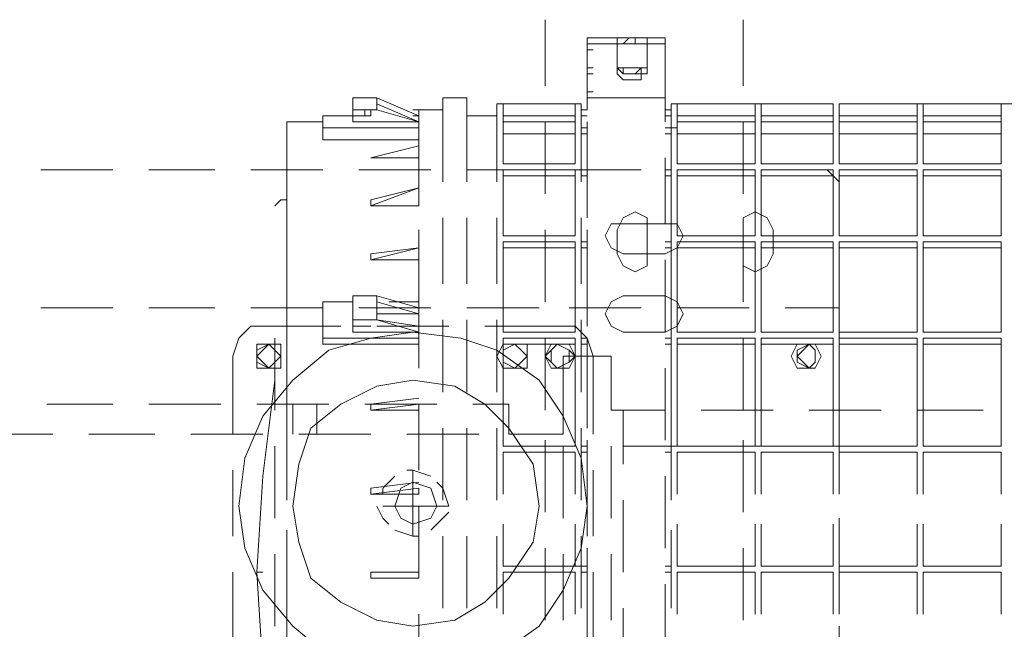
# Model space of a CAD drawing. Header units: millimetres. Extents: x 0 to 1151, y 0 to 297.
# Tile 34 of 93: x 324.84 to 331.79, y 142.5 to 146.79. Entities that reach past the tile are written whole.
import ezdxf

# ---------------------------------------------------------------- set-up
doc = ezdxf.new("R2010")
doc.units = ezdxf.units.MM
doc.header["$MEASUREMENT"] = 0
doc.layers.get('0').update_dxf_attribs({"linetype": 'CONTINUOUS'})

msp = doc.modelspace()

# ---------------------------------------------------------------- linework, layer by layer
at = {"color": 7, "linetype": 'Continuous', "lineweight": 20, "true_color": 0x000007}
for p, q in [((328.549, 146.7943), (328.549, 146.3287)), ((329.946, 146.3287), (329.946, 146.7943)), ((328.8453, 146.1593), (328.8453, 146.6673)), ((328.8453, 146.3287), (328.8453, 146.6673)), ((328.8453, 146.6673), (329.057, 146.6673)), ((329.057, 146.6673), (329.057, 146.6673)), ((329.057, 146.625), (329.057, 146.6673)), ((329.1417, 146.6673), (329.184, 146.6673)), ((329.2687, 146.6673), (329.2687, 146.6673)), ((329.2687, 146.6673), (329.3957, 146.6673)), ((329.2687, 146.625), (329.2687, 146.6673)), ((329.2687, 146.6673), (329.3957, 146.6673)), ((329.3957, 146.6673), (329.3957, 146.6673)), ((329.3957, 146.6673), (329.3957, 146.0747)), ((328.8453, 146.5827), (328.8453, 146.625)), ((328.8453, 146.625), (328.8453, 146.4557)), ((328.8453, 146.625), (328.8877, 146.625)), ((328.8453, 146.5827), (328.8453, 146.2863)), ((328.8453, 146.5827), (328.8877, 146.5827)), ((328.8453, 146.5827), (328.8877, 146.5827)), ((329.057, 146.625), (329.2687, 146.625)), ((328.8453, 146.4557), (328.8877, 146.4557)), ((328.8453, 146.4557), (328.8453, 146.244)), ((329.057, 146.4557), (329.2687, 146.4557)), ((329.2687, 146.4133), (329.2687, 146.4557)), ((328.8453, 146.1593), (328.8453, 146.4133)), ((328.8453, 146.4133), (328.8877, 146.4133)), ((328.8453, 146.2863), (328.8877, 146.2863)), ((328.8453, 146.2863), (328.8877, 146.2863)), ((327.8293, 146.244), (327.8293, 145.6513)), ((327.9987, 146.244), (327.8293, 146.244)), ((327.9987, 146.244), (327.9987, 145.6513)), ((328.8453, 146.244), (328.8453, 146.244)), ((328.8453, 146.244), (329.3957, 146.244)), ((327.1943, 146.1593), (327.279, 146.1593)), ((327.279, 146.1593), (327.279, 146.117)), ((327.66, 146.1593), (327.66, 146.117)), ((327.66, 146.1593), (327.8293, 146.1593)), ((327.8293, 145.6513), (327.8293, 146.1593)), ((328.2103, 146.2017), (328.2103, 145.6513)), ((328.2103, 146.2017), (328.803, 146.2017)), ((328.803, 145.6513), (328.803, 146.2017)), ((328.8453, 146.1593), (328.803, 146.1593)), ((328.8453, 146.1593), (328.803, 146.1593)), ((329.438, 146.1593), (329.3957, 146.1593)), ((329.438, 146.2017), (329.438, 145.6513)), ((329.438, 146.2017), (329.7343, 146.2017)), ((329.9883, 146.2017), (330.4963, 146.2017)), ((330.0307, 146.0747), (330.0307, 146.2017)), ((330.581, 146.2017), (330.073, 146.2017)), ((330.073, 146.2017), (330.073, 146.0747)), ((330.581, 146.0747), (330.581, 146.2017)), ((331.1737, 146.2017), (330.6233, 146.2017)), ((330.6233, 146.2017), (330.6233, 146.0747)), ((330.7503, 146.2017), (331.2583, 146.2017)), ((331.1737, 146.0747), (331.1737, 146.2017)), ((331.7663, 146.2017), (331.216, 146.2017)), ((331.216, 146.2017), (331.216, 146.0747)), ((331.5123, 146.2017), (332.0203, 146.2017)), ((331.7663, 146.0747), (331.7663, 146.2017)), ((326.7287, 146.0747), (326.7287, 145.6937)), ((326.7287, 146.0747), (326.9827, 146.0747)), ((326.9827, 146.117), (327.1943, 146.117)), ((327.3213, 146.117), (327.1943, 146.117)), ((327.66, 146.117), (327.6177, 146.117)), ((328.2103, 146.117), (327.9987, 146.117)), ((328.2103, 146.117), (328.2103, 145.6513)), ((328.549, 146.0747), (328.549, 145.5667)), ((328.7607, 146.0747), (328.7607, 146.117)), ((328.803, 146.117), (328.8453, 146.117)), ((328.8453, 145.5667), (328.8453, 146.0747)), ((329.946, 145.5667), (329.946, 146.0747)), ((330.0307, 146.0747), (330.0307, 146.117)), ((330.0307, 145.7783), (330.0307, 146.0747)), ((330.073, 146.0747), (330.581, 146.0747)), ((330.581, 146.0747), (330.073, 146.0747)), ((330.073, 146.0747), (330.073, 145.7783)), ((330.581, 146.0747), (330.581, 146.117)), ((330.6233, 146.0747), (331.1737, 146.0747)), ((331.1737, 146.0747), (330.6233, 146.0747)), ((330.6233, 146.0747), (330.6233, 145.7783)), ((331.1737, 146.0747), (331.1737, 146.117)), ((331.1737, 145.7783), (331.1737, 146.0747)), ((331.216, 146.0747), (331.7663, 146.0747)), ((331.7663, 146.0747), (331.216, 146.0747)), ((331.216, 146.0747), (331.216, 145.7783)), ((331.7663, 146.0747), (331.7663, 146.117)), ((326.7287, 146.0323), (326.7287, 145.9477)), ((326.9827, 146.0323), (326.9827, 145.9477)), ((328.8453, 146.0323), (328.803, 146.0323)), ((328.803, 146.0323), (328.8453, 146.0323)), ((329.438, 146.0323), (329.4803, 146.0323)), ((326.7287, 145.5243), (326.7287, 145.99)), ((326.7287, 145.99), (326.7287, 145.6937)), ((326.7287, 145.482), (326.7287, 145.9477)), ((326.7287, 145.9477), (326.7287, 145.5243)), ((326.9827, 145.99), (326.9827, 145.99)), ((326.9827, 145.9477), (327.66, 145.9477)), ((328.7607, 145.7783), (328.7607, 145.99)), ((328.803, 145.99), (328.8453, 145.99)), ((330.0307, 145.7783), (330.0307, 145.99)), ((330.581, 145.7783), (330.581, 145.99)), ((327.66, 145.8207), (327.3213, 145.8207)), ((329.3957, 145.8207), (329.3957, 145.355)), ((325.501, 145.736), (324.993, 145.736)), ((326.2207, 145.736), (325.755, 145.736)), ((326.9827, 145.736), (326.4747, 145.736)), ((327.7447, 145.736), (327.2367, 145.736)), ((328.5067, 145.736), (327.9987, 145.736)), ((329.2263, 145.736), (328.7183, 145.736)), ((328.8453, 145.736), (328.803, 145.736)), ((328.803, 145.736), (328.8453, 145.736)), ((328.8453, 145.7783), (328.8453, 145.3973)), ((329.438, 145.736), (329.3957, 145.736)), ((329.3957, 145.736), (329.438, 145.736)), ((329.438, 145.736), (329.438, 145.736)), ((329.4803, 145.7783), (330.0307, 145.7783)), ((329.4803, 145.736), (329.4803, 145.2703)), ((330.0307, 145.736), (329.4803, 145.736)), ((329.9883, 145.736), (329.4803, 145.736)), ((330.0307, 145.2703), (330.0307, 145.736)), ((330.073, 145.7783), (330.581, 145.7783)), ((330.581, 145.736), (330.073, 145.736)), ((330.073, 145.736), (330.073, 145.2703)), ((330.5387, 145.736), (330.2423, 145.736)), ((330.5387, 145.736), (330.6233, 145.6513)), ((330.581, 145.2703), (330.581, 145.736)), ((330.6233, 145.7783), (331.1737, 145.7783)), ((331.1737, 145.736), (330.6233, 145.736)), ((330.6233, 145.736), (330.6233, 145.2703)), ((331.1737, 145.2703), (331.1737, 145.736)), ((331.216, 145.7783), (331.7663, 145.7783)), ((331.7663, 145.736), (331.216, 145.736)), ((331.216, 145.736), (331.216, 145.2703)), ((331.7663, 145.2703), (331.7663, 145.736)), ((326.7287, 145.5243), (326.7287, 145.6937)), ((328.7607, 145.2703), (328.7607, 145.6937)), ((328.803, 145.6937), (328.8453, 145.6937)), ((329.3957, 145.6937), (329.438, 145.6937)), ((329.438, 145.6937), (329.438, 145.228)), ((330.0307, 145.6937), (330.0307, 145.2703)), ((330.581, 145.6937), (330.581, 145.2703)), ((331.7663, 145.6937), (331.7663, 145.2703)), ((326.7287, 145.6513), (326.7287, 145.5243)), ((327.3213, 145.5243), (327.66, 145.609)), ((330.6233, 145.355), (330.6233, 145.6513)), ((326.7287, 145.5243), (326.7287, 145.1433)), ((326.7287, 145.5243), (326.7287, 144.8047)), ((326.7287, 145.4397), (326.7287, 144.9317)), ((327.8293, 144.9317), (327.8293, 145.3973)), ((327.8293, 145.3973), (327.8293, 144.9317)), ((327.9987, 145.3973), (327.9987, 144.9317)), ((328.2103, 145.3973), (328.2103, 144.9317)), ((328.2103, 145.3973), (328.2103, 144.9317)), ((328.803, 144.9317), (328.803, 145.3973)), ((329.438, 145.3973), (329.438, 144.9317)), ((327.66, 144.7623), (327.66, 145.3127)), ((328.549, 145.3127), (328.549, 144.8047)), ((328.8453, 144.8047), (328.8453, 145.3127)), ((329.946, 144.8047), (329.946, 145.3127)), ((329.4803, 145.2703), (330.0307, 145.2703)), ((330.073, 145.2703), (330.581, 145.2703)), ((330.6233, 145.2703), (331.1737, 145.2703)), ((331.216, 145.2703), (331.7663, 145.2703)), ((327.3213, 145.1433), (327.66, 145.1857)), ((328.7607, 144.593), (328.7607, 145.1857)), ((328.803, 145.228), (328.8453, 145.228)), ((328.803, 145.1857), (328.8453, 145.1857)), ((328.8453, 145.1857), (328.803, 145.1857)), ((328.8453, 145.1857), (328.803, 145.1857)), ((329.3957, 145.228), (329.438, 145.228)), ((329.438, 145.1857), (329.3957, 145.1857)), ((329.438, 145.1857), (329.3957, 145.1857)), ((329.438, 144.5507), (329.438, 145.1857)), ((329.4803, 145.228), (329.4803, 144.593)), ((330.0307, 145.228), (329.4803, 145.228)), ((330.0307, 144.593), (330.0307, 145.228)), ((330.0307, 145.1857), (330.0307, 144.593)), ((330.581, 145.228), (330.073, 145.228)), ((330.073, 145.228), (330.073, 144.593)), ((330.581, 144.593), (330.581, 145.228)), ((330.581, 145.1857), (330.581, 144.593)), ((331.1737, 145.228), (330.6233, 145.228)), ((330.6233, 145.228), (330.6233, 144.593)), ((331.1737, 144.593), (331.1737, 145.228)), ((331.1737, 145.1857), (331.1737, 144.593)), ((331.7663, 145.228), (331.216, 145.228)), ((331.216, 145.228), (331.216, 144.593)), ((331.7663, 144.593), (331.7663, 145.228)), ((331.7663, 145.1857), (331.7663, 144.593)), ((328.8453, 145.1433), (328.8453, 144.6353)), ((329.3957, 145.101), (329.3957, 144.593)), ((330.6233, 144.847), (330.6233, 145.101)), ((330.6233, 144.7623), (330.6233, 144.847)), ((325.501, 144.7623), (324.993, 144.7623)), ((326.2207, 144.7623), (325.755, 144.7623)), ((326.9827, 144.7623), (326.4747, 144.7623)), ((326.7287, 144.8047), (326.7287, 144.5083)), ((326.7287, 144.8047), (326.7287, 144.466)), ((326.9827, 144.8047), (327.1943, 144.8047)), ((326.9827, 144.7623), (326.9827, 144.72)), ((327.7447, 144.7623), (327.2367, 144.7623)), ((327.3637, 144.6777), (327.3637, 144.8047)), ((327.4483, 144.8047), (327.66, 144.8047)), ((327.66, 144.7623), (327.66, 144.593)), ((327.66, 144.593), (327.66, 144.7623)), ((328.5067, 144.7623), (327.9987, 144.7623)), ((329.2263, 144.7623), (328.7183, 144.7623)), ((329.9883, 144.7623), (329.4803, 144.7623)), ((330.6233, 144.7623), (330.2423, 144.7623)), ((330.6233, 144.593), (330.6233, 144.7623)), ((327.66, 144.72), (327.3637, 144.72)), ((326.7287, 144.6777), (326.7287, 144.1697)), ((326.9827, 144.6777), (326.9827, 144.593)), ((327.1943, 144.6353), (327.1943, 144.6353)), ((327.3637, 144.6353), (327.8717, 144.6353)), ((327.8293, 144.1697), (327.8293, 144.6777)), ((327.8293, 144.6777), (327.8293, 144.1697)), ((327.9987, 144.6777), (327.9987, 144.1697)), ((328.1257, 144.6353), (328.6337, 144.6353)), ((328.2103, 144.6777), (328.2103, 144.1697)), ((328.2103, 144.6777), (328.2103, 144.1697)), ((328.803, 144.1697), (328.803, 144.6777)), ((329.438, 144.6777), (329.438, 144.1697)), ((326.644, 144.0427), (326.644, 144.5507)), ((326.644, 144.5507), (326.644, 144.2543)), ((326.9827, 144.5507), (326.9827, 144.5083)), ((328.549, 144.5507), (328.549, 144.0427)), ((328.803, 144.5507), (328.8453, 144.5507)), ((328.8453, 144.085), (328.8453, 144.5507)), ((329.3957, 144.5507), (329.438, 144.5507)), ((329.4803, 144.593), (330.0307, 144.593)), ((329.4803, 144.5507), (329.4803, 143.7887)), ((330.0307, 144.5507), (329.4803, 144.5507)), ((329.946, 144.0427), (329.946, 144.5507)), ((330.0307, 143.7887), (330.0307, 144.5507)), ((330.073, 144.593), (330.581, 144.593)), ((330.581, 144.5507), (330.073, 144.5507)), ((330.073, 144.5507), (330.073, 143.7887)), ((330.581, 143.7887), (330.581, 144.5507)), ((330.6233, 144.593), (331.1737, 144.593)), ((330.6233, 144.593), (330.6233, 144.2543)), ((331.1737, 144.5507), (330.6233, 144.5507)), ((330.6233, 144.5507), (330.6233, 143.7887)), ((331.1737, 143.7887), (331.1737, 144.5507)), ((331.216, 144.593), (331.7663, 144.593)), ((331.7663, 144.5507), (331.216, 144.5507)), ((331.216, 144.5507), (331.216, 143.7887)), ((331.7663, 143.7887), (331.7663, 144.5507)), ((326.9827, 144.5083), (327.66, 144.5083)), ((327.66, 144.5083), (327.66, 144.5083)), ((328.7607, 143.7887), (328.7607, 144.5083)), ((328.803, 144.5083), (328.8453, 144.5083)), ((328.8453, 144.5083), (328.803, 144.5083)), ((329.438, 144.5083), (329.3957, 144.5083)), ((330.0307, 144.5083), (330.0307, 143.7887)), ((330.581, 144.5083), (330.581, 143.7887)), ((331.1737, 144.5083), (331.1737, 143.7887)), ((331.7663, 144.5083), (331.7663, 143.7887)), ((329.0147, 144.0427), (329.0147, 144.4237)), ((328.8453, 144.3813), (328.8453, 143.9157)), ((329.3957, 144.339), (329.3957, 143.831)), ((326.7287, 144.212), (326.7287, 143.8733)), ((325.0353, 144.085), (325.501, 144.085)), ((325.501, 144.085), (325.0353, 144.085)), ((325.755, 144.085), (326.263, 144.085)), ((326.263, 144.085), (325.755, 144.085)), ((326.517, 144.085), (327.025, 144.085)), ((327.025, 144.085), (326.517, 144.085)), ((326.771, 144.085), (326.771, 143.8733)), ((326.9403, 144.085), (326.9403, 143.8733)), ((327.279, 144.085), (327.787, 144.085)), ((327.787, 144.085), (327.279, 144.085)), ((327.3213, 144.085), (327.66, 144.1273)), ((327.66, 143.6193), (327.66, 144.085)), ((328.295, 144.085), (328.041, 144.085)), ((328.295, 144.085), (328.295, 143.8733)), ((329.0147, 144.0427), (329.3957, 144.0427)), ((329.0993, 143.6617), (329.0993, 144.0427)), ((329.6497, 144.0427), (330.1577, 144.0427)), ((329.6497, 144.0427), (330.1577, 144.0427)), ((330.4117, 144.0427), (330.9197, 144.0427)), ((330.4117, 144.0427), (330.9197, 144.0427)), ((330.6233, 144.0003), (330.6233, 143.4923)), ((331.1737, 144.0427), (331.6393, 144.0427)), ((331.1737, 144.0427), (331.6393, 144.0427)), ((325.0777, 143.8733), (324.5697, 143.8733)), ((325.7973, 143.8733), (325.3317, 143.8733)), ((326.5593, 143.8733), (326.0513, 143.8733)), ((326.7287, 143.9157), (326.7287, 143.4077)), ((327.3213, 143.8733), (326.8133, 143.8733)), ((328.0833, 143.8733), (327.5753, 143.8733)), ((327.8293, 143.4077), (327.8293, 143.9157)), ((327.8293, 143.9157), (327.8293, 143.4077)), ((327.9987, 143.9157), (327.9987, 143.4077)), ((328.2103, 143.9157), (328.2103, 143.4077)), ((328.2103, 143.9157), (328.2103, 143.4077)), ((328.676, 143.8733), (328.295, 143.8733)), ((328.803, 143.4077), (328.803, 143.9157)), ((329.438, 143.9157), (329.438, 143.4077)), ((326.644, 143.2807), (326.644, 143.7887)), ((326.7287, 143.831), (326.7287, 143.6617)), ((326.7287, 143.831), (326.7287, 143.45)), ((328.549, 143.831), (328.549, 143.323)), ((328.676, 143.2807), (328.676, 143.7887)), ((328.803, 143.7887), (328.8453, 143.7887)), ((328.8453, 143.323), (328.8453, 143.831)), ((329.0147, 143.2807), (329.0147, 143.7887)), ((329.0993, 143.7887), (329.4803, 143.7887)), ((329.438, 143.7887), (329.438, 143.7463)), ((329.4803, 143.7887), (330.0307, 143.7887)), ((329.7343, 143.7887), (330.2, 143.7887)), ((329.946, 143.323), (329.946, 143.831)), ((330.073, 143.7887), (330.581, 143.7887)), ((330.454, 143.7887), (330.962, 143.7887)), ((330.6233, 143.7887), (331.1737, 143.7887)), ((331.216, 143.7887), (331.724, 143.7887)), ((331.216, 143.7887), (331.7663, 143.7887)), ((328.2527, 143.7463), (328.7607, 143.7463)), ((328.7607, 143.45), (328.7607, 143.7463)), ((328.803, 143.7463), (328.8453, 143.7463)), ((328.8453, 143.7463), (328.803, 143.7463)), ((329.438, 143.7463), (329.438, 143.45)), ((329.4803, 143.7463), (329.4803, 143.45)), ((330.0307, 143.7463), (329.4803, 143.7463)), ((329.4803, 143.7463), (330.0307, 143.7463)), ((330.0307, 143.45), (330.0307, 143.7463)), ((330.0307, 143.7463), (330.0307, 143.45)), ((330.581, 143.7463), (330.073, 143.7463)), ((330.073, 143.7463), (330.073, 143.45)), ((330.073, 143.7463), (330.581, 143.7463)), ((330.581, 143.45), (330.581, 143.7463)), ((330.581, 143.7463), (330.581, 143.45)), ((331.1737, 143.7463), (330.6233, 143.7463)), ((330.6233, 143.7463), (330.6233, 143.45)), ((331.1737, 143.7463), (330.6233, 143.7463)), ((331.1737, 143.45), (331.1737, 143.7463)), ((331.1737, 143.7463), (331.1737, 143.45)), ((331.7663, 143.7463), (331.216, 143.7463)), ((331.216, 143.7463), (331.216, 143.45)), ((331.216, 143.7463), (331.7663, 143.7463)), ((331.7663, 143.45), (331.7663, 143.7463)), ((331.7663, 143.7463), (331.7663, 143.45)), ((328.8453, 143.6617), (328.8453, 143.1537)), ((326.3477, 143.1537), (326.3477, 143.6193)), ((327.6177, 143.1537), (327.6177, 143.6193)), ((328.8877, 143.6193), (328.8877, 143.1537)), ((329.3957, 143.577), (329.3957, 143.069)), ((327.3213, 143.4923), (327.66, 143.5347)), ((327.66, 143.4923), (327.3213, 143.45)), ((327.66, 143.4923), (327.66, 143.45)), ((329.0993, 142.8997), (329.0993, 143.4077)), ((327.8717, 143.3653), (327.406, 143.3653)), ((327.66, 142.8573), (327.66, 143.3653)), ((328.2527, 142.942), (328.2527, 143.2383)), ((328.7607, 143.2383), (328.7607, 142.942)), ((329.4803, 143.2383), (329.4803, 142.942)), ((330.0307, 142.942), (330.0307, 143.2383)), ((330.073, 143.2383), (330.073, 142.942)), ((330.581, 142.942), (330.581, 143.2383)), ((330.6233, 143.2807), (330.6233, 142.7727)), ((330.6233, 143.2383), (330.6233, 142.942)), ((331.1737, 142.942), (331.1737, 143.2383)), ((331.216, 143.2383), (331.216, 142.942)), ((331.7663, 142.942), (331.7663, 143.2383)), ((326.7287, 143.196), (326.7287, 142.815)), ((326.7287, 143.196), (326.7287, 142.688)), ((328.7607, 142.942), (328.7607, 143.196)), ((329.438, 143.196), (329.438, 142.942)), ((330.0307, 143.196), (330.0307, 142.942)), ((330.581, 143.196), (330.581, 142.942)), ((331.1737, 143.196), (331.1737, 142.942)), ((331.7663, 143.196), (331.7663, 142.942)), ((327.8293, 142.6457), (327.8293, 143.1537)), ((327.8293, 143.1537), (327.8293, 142.6457)), ((327.9987, 143.1537), (327.9987, 142.6457)), ((328.2103, 143.1537), (328.2103, 142.6457)), ((328.2103, 143.1537), (328.2103, 142.6457)), ((328.803, 142.6457), (328.803, 143.1537)), ((329.438, 143.1537), (329.438, 142.6457)), ((326.644, 142.5187), (326.644, 143.0267)), ((328.549, 143.069), (328.549, 142.561)), ((328.676, 142.561), (328.676, 143.0267)), ((328.8453, 142.561), (328.8453, 143.069)), ((329.0147, 142.561), (329.0147, 143.0267)), ((329.946, 142.561), (329.946, 143.069)), ((326.517, 142.8997), (326.5593, 142.8997)), ((327.3213, 142.8997), (327.66, 142.8997)), ((328.2527, 142.942), (328.7607, 142.942)), ((328.2527, 142.942), (328.295, 142.942)), ((328.2527, 142.6033), (328.2527, 142.8997)), ((328.7607, 142.8997), (328.2527, 142.8997)), ((328.2527, 142.8997), (328.295, 142.8997)), ((328.7607, 142.942), (328.803, 142.942)), ((328.7607, 142.8997), (328.7607, 142.6033)), ((328.7607, 142.8997), (328.7607, 142.6033)), ((328.803, 142.942), (328.8453, 142.942)), ((328.8453, 142.8997), (328.803, 142.8997)), ((328.8453, 142.8997), (328.8453, 142.3917)), ((329.3957, 142.942), (329.438, 142.942)), ((329.438, 142.8997), (329.3957, 142.8997)), ((329.438, 142.6457), (329.438, 142.942)), ((329.4803, 142.942), (330.0307, 142.942)), ((329.4803, 142.942), (329.4803, 142.942)), ((329.4803, 142.8997), (329.4803, 142.6033)), ((330.0307, 142.8997), (329.4803, 142.8997)), ((329.4803, 142.8997), (329.4803, 142.8997)), ((330.0307, 142.6033), (330.0307, 142.8997)), ((330.0307, 142.8997), (330.0307, 142.6457)), ((330.073, 142.942), (330.581, 142.942)), ((330.581, 142.8997), (330.073, 142.8997)), ((330.073, 142.8997), (330.073, 142.6033)), ((330.581, 142.6033), (330.581, 142.8997)), ((330.581, 142.8997), (330.581, 142.6457)), ((330.6233, 142.942), (331.1737, 142.942)), ((331.1737, 142.8997), (330.6233, 142.8997)), ((330.6233, 142.8997), (330.6233, 142.6033)), ((331.1737, 142.6033), (331.1737, 142.8997)), ((331.1737, 142.8997), (331.1737, 142.6457)), ((331.216, 142.942), (331.7663, 142.942)), ((331.7663, 142.8997), (331.216, 142.8997)), ((331.216, 142.8997), (331.216, 142.6033)), ((331.7663, 142.6033), (331.7663, 142.8997)), ((331.7663, 142.8997), (331.7663, 142.6457)), ((326.7287, 142.7727), (326.7287, 142.815)), ((326.7287, 142.815), (326.7287, 142.815)), ((327.3213, 142.8573), (327.66, 142.8573)), ((329.3957, 142.815), (329.3957, 142.3493)), ((326.7287, 142.7727), (326.7287, 142.7727)), ((326.7287, 142.7727), (326.7287, 142.3917)), ((329.0993, 142.18), (329.0993, 142.6457)), ((330.6233, 142.5187), (330.6233, 142.18))]:
    msp.add_line(p, q, dxfattribs=at)
for points in [[(328.8453, 146.6673), (329.057, 146.6673), (329.2687, 146.6673)], [(329.2263, 146.6673), (329.184, 146.6673), (329.1417, 146.6673), (329.0993, 146.6673)], [(329.184, 146.625), (329.184, 146.6673), (329.1417, 146.6673), (329.0993, 146.625)], [(329.057, 146.4557), (329.057, 146.625), (328.8453, 146.625)], [(329.3957, 146.625), (329.2687, 146.625), (329.2687, 146.4133)], [(329.057, 146.4557), (329.0993, 146.4133), (329.184, 146.4133), (329.2263, 146.4133), (329.2263, 146.4557)], [(329.057, 146.4557), (329.057, 146.4133), (329.0993, 146.371), (329.1417, 146.371), (329.184, 146.371), (329.2263, 146.371), (329.2263, 146.4133), (329.2687, 146.4133)], [(329.0993, 146.4557), (329.0993, 146.4133), (329.184, 146.4133), (329.2263, 146.4557)], [(327.1943, 146.1593), (327.1943, 146.244), (327.1943, 146.2017)], [(327.1943, 146.244), (327.3637, 146.244), (327.66, 146.117)], [(327.66, 146.0747), (327.66, 146.117), (327.3637, 146.244), (327.3637, 146.2017)], [(327.3213, 146.1593), (327.3213, 146.117), (327.1943, 146.117), (327.1943, 146.0747)], [(327.66, 146.0747), (327.3637, 146.1593), (327.1943, 146.1593), (327.3213, 146.1593)], [(327.66, 146.117), (327.66, 146.0747), (327.3637, 146.2017), (327.3637, 146.1593)], [(327.66, 146.117), (327.66, 146.1593), (327.6177, 146.1593), (327.66, 146.1593)], [(328.2527, 146.117), (328.7607, 146.117), (328.7607, 146.2017)], [(329.3957, 146.117), (329.438, 146.117), (329.438, 146.1593), (329.3957, 146.1593)], [(329.4803, 145.7783), (329.4803, 146.2017), (330.0307, 146.2017)], [(329.4803, 146.117), (330.0307, 146.117), (330.0307, 146.2017)], [(330.073, 146.117), (330.581, 146.117), (330.581, 146.2017)], [(331.1737, 146.2017), (331.1737, 146.117), (330.6233, 146.117)], [(331.216, 146.117), (331.7663, 146.117), (331.7663, 146.2017)], [(326.9827, 146.0323), (326.9827, 146.117), (326.9827, 146.0747)], [(327.66, 145.99), (327.66, 146.0323), (326.9827, 146.0323), (326.9827, 146.0747), (326.9827, 146.0323), (326.9827, 145.99)], [(327.66, 145.5667), (327.66, 146.0747), (327.1943, 146.0747), (327.1943, 146.117)], [(328.2527, 145.99), (328.7607, 145.99), (328.7607, 146.0747)], [(329.3957, 146.0323), (329.438, 146.0323), (329.438, 146.117)], [(329.4803, 145.99), (330.0307, 145.99), (330.0307, 146.0747)], [(330.073, 145.99), (330.581, 145.99), (330.581, 146.0747), (330.581, 145.7783)], [(331.1737, 146.0747), (331.1737, 145.99), (330.6233, 145.99)], [(331.216, 145.99), (331.7663, 145.99), (331.7663, 146.0747), (331.7663, 145.7783)], [(329.438, 145.99), (329.438, 146.0323), (329.3957, 146.0323)], [(327.66, 145.863), (327.66, 145.99), (327.66, 145.9477)], [(329.3957, 145.99), (329.438, 145.99), (329.438, 145.736), (329.438, 145.6937)], [(327.66, 145.8207), (327.66, 145.9053), (327.3213, 145.8207), (327.66, 145.9053)], [(328.2527, 145.6937), (328.7607, 145.6937), (328.7607, 145.736)], [(329.4803, 145.6937), (330.0307, 145.6937), (330.0307, 145.736)], [(330.073, 145.6937), (330.581, 145.6937), (330.581, 145.736)], [(331.1737, 145.736), (331.1737, 145.6937), (330.6233, 145.6937)], [(331.216, 145.6937), (331.7663, 145.6937), (331.7663, 145.736)], [(327.66, 145.482), (327.66, 145.5243), (327.66, 145.609), (327.3213, 145.482)], [(326.7287, 145.5243), (326.6863, 145.5243), (326.644, 145.482)], [(327.66, 145.482), (327.3213, 145.482), (327.3213, 145.5243)], [(327.66, 145.101), (327.66, 145.1433), (327.66, 145.1857), (327.3213, 145.101)], [(328.2527, 145.1857), (328.7607, 145.1857), (328.7607, 145.228)], [(329.3957, 145.1857), (329.438, 145.1857), (329.438, 145.228)], [(329.4803, 145.1857), (330.0307, 145.1857), (330.0307, 145.228)], [(330.073, 145.1857), (330.581, 145.1857), (330.581, 145.228)], [(331.1737, 145.228), (331.1737, 145.1857), (330.6233, 145.1857)], [(331.216, 145.1857), (331.7663, 145.1857), (331.7663, 145.228)], [(327.66, 145.101), (327.3213, 145.101), (327.3213, 145.1433)], [(327.1943, 144.6777), (327.1943, 144.847), (327.1943, 144.8047), (327.1943, 144.7623)], [(327.1943, 144.847), (327.3637, 144.847), (327.66, 144.7623)], [(327.3637, 144.847), (327.3637, 144.8047), (327.66, 144.72)], [(326.9827, 144.5507), (326.9827, 144.8047), (326.9827, 144.7623)], [(327.66, 144.72), (327.66, 144.6353), (327.3637, 144.6777)], [(326.3477, 143.8733), (326.3477, 144.4237), (326.39, 144.5507), (326.4747, 144.6353), (326.6017, 144.6353), (327.1097, 144.6353)], [(327.66, 144.593), (327.3637, 144.6777), (327.1943, 144.6777), (327.1943, 144.6353), (327.3213, 144.6353)], [(327.3213, 144.6353), (327.1943, 144.6353), (327.1943, 144.593)], [(328.6337, 144.6353), (328.7607, 144.6353), (328.8453, 144.5507), (328.8877, 144.4237), (328.8877, 143.8733)], [(327.66, 144.5083), (327.66, 144.5507), (326.9827, 144.5507)], [(327.66, 144.339), (327.66, 144.593), (327.1943, 144.593)], [(328.2527, 144.5083), (328.7607, 144.5083), (328.7607, 144.5507)], [(329.3957, 144.5083), (329.438, 144.5083), (329.438, 144.5507)], [(329.4803, 144.5083), (330.0307, 144.5083), (330.0307, 144.5507)], [(330.073, 144.5083), (330.581, 144.5083), (330.581, 144.5507)], [(331.1737, 144.5507), (331.1737, 144.5083), (330.6233, 144.5083)], [(331.216, 144.5083), (331.7663, 144.5083), (331.7663, 144.5507)], [(329.3957, 143.7887), (329.438, 143.7887), (329.438, 144.5083)], [(328.041, 144.085), (328.295, 144.085), (328.295, 143.8733), (328.676, 143.8733), (328.676, 144.4237), (329.0147, 144.4237), (329.0147, 144.0427), (329.3957, 144.0427)], [(328.676, 144.0427), (328.676, 144.4237), (329.0147, 144.4237)], [(326.644, 141.545), (326.5593, 142.2223), (326.517, 142.8997), (326.5593, 143.577), (326.644, 144.2543)], [(327.66, 144.0427), (327.3213, 144.0427), (327.3213, 144.085)], [(327.66, 144.0427), (327.66, 144.085), (327.3213, 144.0427)], [(328.2527, 143.45), (328.2527, 143.7463), (328.7607, 143.7463), (328.7607, 143.45)], [(327.4907, 143.577), (327.406, 143.4923), (327.406, 143.45)], [(327.7447, 143.577), (327.6177, 143.6193), (327.5753, 143.6193)], [(327.8717, 143.3653), (327.8293, 143.4923), (327.787, 143.5347)], [(327.66, 143.45), (327.3213, 143.45), (327.3213, 143.4923)], [(327.3637, 143.3653), (327.406, 143.2807), (327.4483, 143.2383)], [(327.7447, 143.196), (327.8293, 143.2807), (327.8717, 143.323)], [(327.4907, 143.196), (327.6177, 143.1537), (327.66, 143.1537)], [(327.1097, 142.1377), (326.6017, 142.1377), (326.4747, 142.1377), (326.39, 142.2223), (326.3477, 142.3493), (326.3477, 142.8997)], [(327.3213, 142.8573), (327.3213, 142.8997), (327.66, 142.8997)], [(328.8877, 142.8997), (328.8877, 142.3493), (328.8453, 142.2223), (328.7607, 142.1377), (328.6337, 142.1377), (328.1257, 142.1377)], [(327.1943, 142.3493), (327.66, 142.3493), (327.66, 142.6033)]]:
    msp.add_lwpolyline(points, dxfattribs=at)
for points in [[(327.1943, 146.1593), (327.1943, 146.117)], [(328.7607, 146.0747), (328.2527, 146.0747), (328.2527, 146.2017), (328.7607, 146.2017)], [(328.2527, 145.7783), (328.2527, 146.0747), (328.7607, 146.0747), (328.7607, 145.7783)], [(329.4803, 146.0747), (330.0307, 146.0747)], [(328.7607, 145.2703), (328.2527, 145.2703), (328.2527, 145.736), (328.7607, 145.736)], [(329.2687, 145.3127), (329.2687, 145.3973), (329.184, 145.4397), (329.0993, 145.3973), (329.057, 145.3127), (329.057, 145.1433), (329.0993, 145.0587), (329.184, 145.0163), (329.2687, 145.0587), (329.2687, 145.1433)], [(330.1577, 145.3127), (330.1153, 145.3973), (330.0307, 145.4397), (329.946, 145.3973), (329.946, 145.3127), (329.946, 145.1433), (329.946, 145.0587), (330.0307, 145.0163), (330.1153, 145.0587), (330.1577, 145.1433)], [(329.3957, 145.1433), (329.4803, 145.1857), (329.5227, 145.2703), (329.4803, 145.355), (329.3957, 145.355), (329.0993, 145.355), (329.0147, 145.355), (328.9723, 145.2703), (329.0147, 145.1857), (329.0993, 145.1433)], [(328.2527, 144.593), (328.2527, 145.228), (328.7607, 145.228), (328.7607, 144.593)], [(329.3957, 144.593), (329.4803, 144.6353), (329.5227, 144.72), (329.4803, 144.8047), (329.3957, 144.847), (329.0993, 144.847), (329.0147, 144.8047), (328.9723, 144.72), (329.0147, 144.6353), (329.0993, 144.593)], [(328.8453, 143.3653), (328.803, 143.069), (328.676, 142.7727), (328.5067, 142.5187), (328.2103, 142.307), (327.9563, 142.2223), (327.6177, 142.18), (327.3213, 142.2223), (327.025, 142.307), (326.771, 142.5187), (326.5593, 142.7727), (326.4323, 143.069), (326.39, 143.3653), (326.4323, 143.704), (326.5593, 144.0003), (326.771, 144.2543), (327.025, 144.466), (327.3213, 144.5507), (327.6177, 144.593), (327.9563, 144.5507), (328.2103, 144.466), (328.5067, 144.2543), (328.676, 144.0003), (328.803, 143.704)], [(328.2527, 144.5507), (328.7607, 144.5507), (328.7607, 143.7887), (328.2527, 143.7887)], [(326.6863, 144.4237), (326.644, 144.3813), (326.6017, 144.339), (326.517, 144.3813), (326.517, 144.4237), (326.517, 144.466), (326.6017, 144.5083), (326.644, 144.466)], [(326.517, 144.4237), (326.517, 144.339), (326.6017, 144.339), (326.6863, 144.339), (326.6863, 144.4237), (326.6863, 144.5083), (326.6017, 144.5083), (326.517, 144.5083)], [(326.517, 144.4237), (326.517, 144.339), (326.6017, 144.339), (326.6863, 144.339), (326.6863, 144.4237), (326.6863, 144.5083), (326.6017, 144.5083), (326.517, 144.5083), (326.517, 144.4237), (326.5593, 144.3813), (326.6017, 144.339), (326.644, 144.3813), (326.6863, 144.4237), (326.644, 144.466), (326.6017, 144.5083), (326.5593, 144.466), (326.517, 144.4237), (326.5593, 144.3813), (326.6017, 144.339), (326.644, 144.3813), (326.6863, 144.4237), (326.644, 144.466), (326.6017, 144.5083), (326.5593, 144.466)], [(328.2103, 144.4237), (328.2527, 144.339), (328.3373, 144.339), (328.422, 144.339), (328.422, 144.4237), (328.422, 144.5083), (328.3373, 144.5083), (328.2527, 144.5083)], [(328.2103, 144.4237), (328.2527, 144.339), (328.3373, 144.339), (328.422, 144.339), (328.422, 144.4237), (328.422, 144.5083), (328.3373, 144.5083), (328.2527, 144.5083)], [(328.2527, 144.4237), (328.2527, 144.3813), (328.3373, 144.339), (328.3797, 144.3813), (328.422, 144.4237), (328.3797, 144.466), (328.3373, 144.5083), (328.2527, 144.466), (328.2527, 144.4237), (328.2527, 144.3813), (328.3373, 144.339), (328.3797, 144.3813), (328.422, 144.4237), (328.3797, 144.466), (328.3373, 144.5083), (328.2527, 144.466)], [(328.7607, 144.4237), (328.7183, 144.3813), (328.6337, 144.339), (328.5913, 144.3813), (328.549, 144.4237), (328.5913, 144.466), (328.6337, 144.5083), (328.7183, 144.466)], [(328.549, 144.4237), (328.5913, 144.339), (328.6337, 144.339), (328.7183, 144.339), (328.7607, 144.4237), (328.7183, 144.5083), (328.6337, 144.5083), (328.5913, 144.5083)], [(328.549, 144.4237), (328.5913, 144.339), (328.6337, 144.339), (328.7183, 144.339), (328.7607, 144.4237), (328.7183, 144.5083), (328.6337, 144.5083), (328.5913, 144.5083)], [(328.5913, 144.4237), (328.5913, 144.3813), (328.6337, 144.339), (328.7183, 144.3813), (328.7183, 144.4237), (328.7183, 144.466), (328.6337, 144.5083), (328.5913, 144.466), (328.5913, 144.4237), (328.5913, 144.3813), (328.6337, 144.339), (328.7183, 144.3813), (328.7183, 144.4237), (328.7183, 144.466), (328.6337, 144.5083), (328.5913, 144.466)], [(330.2847, 144.4237), (330.327, 144.339), (330.4117, 144.339), (330.454, 144.339), (330.4963, 144.4237), (330.454, 144.5083), (330.4117, 144.5083), (330.327, 144.5083)], [(330.2847, 144.4237), (330.327, 144.339), (330.4117, 144.339), (330.454, 144.339), (330.4963, 144.4237), (330.454, 144.5083), (330.4117, 144.5083), (330.327, 144.5083)], [(330.327, 144.4237), (330.3693, 144.3813), (330.4117, 144.339), (330.454, 144.3813), (330.454, 144.4237), (330.454, 144.466), (330.4117, 144.5083), (330.3693, 144.466), (330.327, 144.4237), (330.327, 144.3813), (330.4117, 144.339), (330.454, 144.3813), (330.454, 144.4237), (330.454, 144.466), (330.4117, 144.5083), (330.327, 144.466)], [(328.5067, 143.3653), (328.4643, 143.1113), (328.295, 142.8573), (328.1257, 142.688), (327.914, 142.561), (327.6177, 142.5187), (327.3637, 142.561), (327.1097, 142.688), (326.898, 142.8573), (326.8133, 143.1113), (326.771, 143.3653), (326.8133, 143.6617), (326.898, 143.9157), (327.1097, 144.085), (327.3637, 144.212), (327.6177, 144.2543), (327.914, 144.212), (328.1257, 144.085), (328.295, 143.9157), (328.4643, 143.6617)], [(329.3957, 143.7463), (329.438, 143.7463)], [(327.787, 143.3653), (327.7447, 143.2807), (327.6177, 143.2383), (327.533, 143.2807), (327.4907, 143.3653), (327.533, 143.4923), (327.6177, 143.5347), (327.7447, 143.4923)]]:
    msp.add_lwpolyline(points, close=True, dxfattribs=at)

doc.saveas('drawing.dxf')
